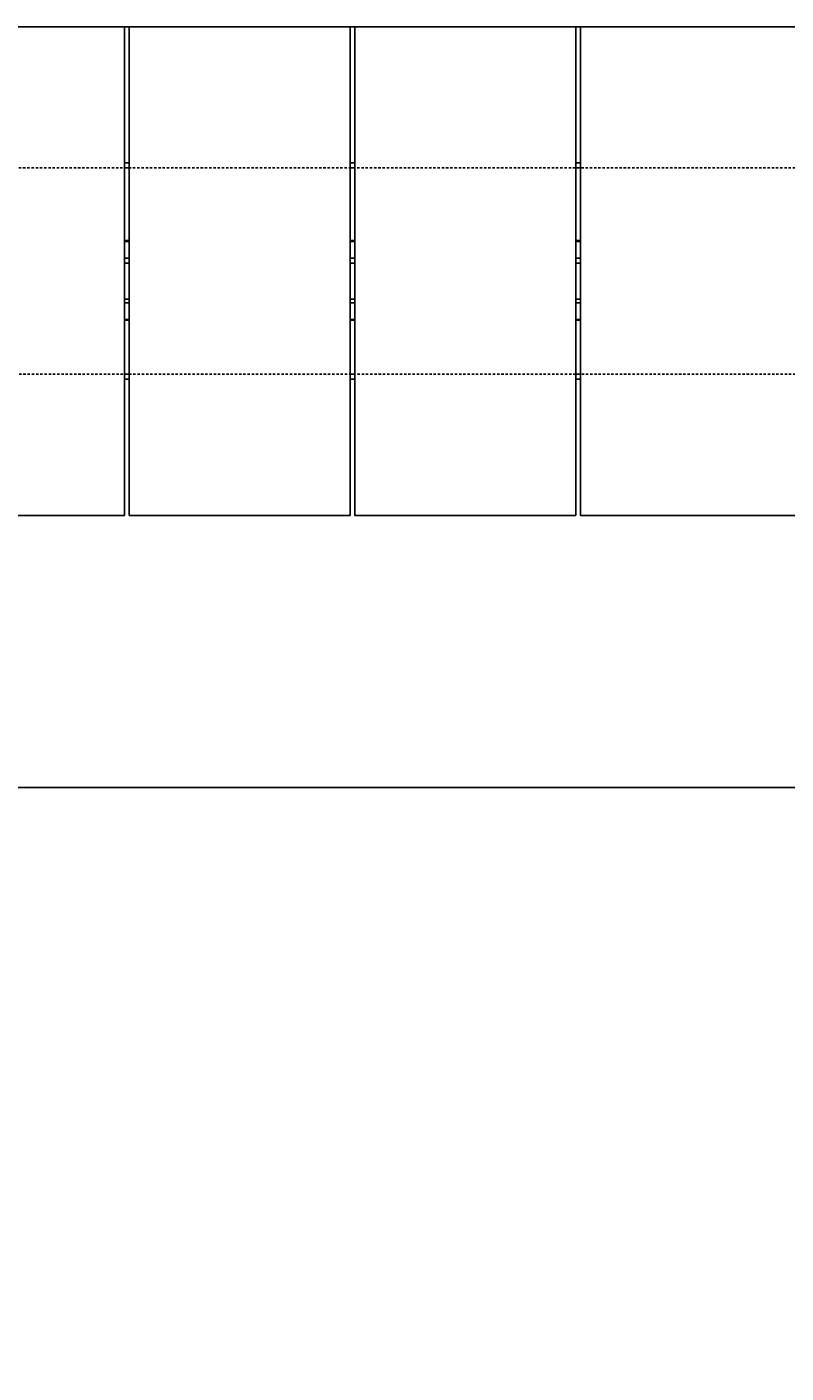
# Model space of a CAD drawing. Header units: inches. Extents: x -169 to 2787, y 589 to 946.
# Tile 24 of 45: x 1911 to 1951, y 736 to 808. Entities that reach past the tile are written whole.
import ezdxf

# ---------------------------------------------------------------- set-up
doc = ezdxf.new("R2010")
doc.units = ezdxf.units.IN
doc.header["$MEASUREMENT"] = 0
doc.linetypes.add('HIDDEN2', pattern=[0.1875, 0.125, -0.0625])
for name, color, linetype in [('A-FLOR', 173, 'Continuous'), ('A-FLOR-HDLN', 10, 'HIDDEN2'), ('S-ANNO-DIMS', 1, 'Continuous'), ('S-DOOR-TRNCH', 2, 'Continuous')]:
    doc.layers.add(name, color=color, linetype=linetype)
doc.styles.add('Annotative', font='romans.shx', dxfattribs={"width": 0.8, "height": 0.125})
doc.dimstyles.new('Annotative', dxfattribs={"dimscale": 0, "dimtxt": 0.125, "dimasz": 0.125, "dimexe": 0.18, "dimexo": 0.0625, "dimgap": 0.09, "dimtad": 1, "dimdec": 3, "dimzin": 3, "dimdsep": 46, "dimlunit": 4, "dimtxsty": 'Annotative', "dimcen": 0.09, "dimclrt": 2, "dimazin": 2, "dimtfac": 1, "dimtdec": 3, "dimtmove": 0, "dimatfit": 0, "dimfxl": 1, "dimtfill": 1, "dimfrac": 2, "dimtolj": 1, "dimtzin": 0, "dimarcsym": 0})

# ---------------------------------------------------------------- blocks, each defined once
blk = doc.blocks.new('TRENCH COVER PLATES_A1_MIDDLE')
at = {"lineweight": -3}
for p, q in [((434.245, 5.751), (434.495, 5.751)), ((446.245, 5.751), (446.495, 5.751)), ((458.245, 5.751), (458.495, 5.751)), ((434.495, 5.5), (434.245, 5.5)), ((446.495, 5.5), (446.245, 5.5)), ((458.495, 5.5), (458.245, 5.5)), ((434.495, 2.625), (434.245, 2.625)), ((434.245, 2.578), (434.495, 2.578)), ((446.495, 2.625), (446.245, 2.625)), ((446.245, 2.578), (446.495, 2.578)), ((458.495, 2.625), (458.245, 2.625)), ((458.245, 2.578), (458.495, 2.578)), ((434.495, 1.688), (434.245, 1.688)), ((434.245, 1.495), (434.495, 1.495)), ((446.495, 1.688), (446.245, 1.688)), ((446.245, 1.495), (446.495, 1.495)), ((458.495, 1.688), (458.245, 1.688)), ((458.245, 1.495), (458.495, 1.495)), ((434.245, -0.409), (434.495, -0.409)), ((434.245, -0.687), (434.495, -0.687)), ((446.245, -0.409), (446.495, -0.409)), ((446.245, -0.687), (446.495, -0.687)), ((458.245, -0.409), (458.495, -0.409)), ((458.245, -0.687), (458.495, -0.687)), ((434.245, -1.578), (434.495, -1.578)), ((434.245, -1.625), (434.495, -1.625)), ((446.245, -1.578), (446.495, -1.578)), ((446.245, -1.625), (446.495, -1.625)), ((458.245, -1.578), (458.495, -1.578)), ((458.245, -1.625), (458.495, -1.625)), ((434.495, -5.5), (434.245, -5.5)), ((446.495, -5.5), (446.245, -5.5)), ((458.495, -5.5), (458.245, -5.5)), ((434.495, -5.75), (434.245, -5.75)), ((446.495, -5.75), (446.245, -5.75)), ((458.495, -5.75), (458.245, -5.75))]:
    blk.add_line(p, q, dxfattribs=at)
for points in [[(470.245, -12.993), (458.495, -12.993), (458.245, -12.993), (446.495, -12.993), (446.245, -12.993), (434.495, -12.993), (434.245, -12.993), (422.495, -12.993), (422.245, -12.993), (410.495, -12.993), (410.25, -12.993)], [(434.245, -12.993), (434.245, 13.007), (422.495, 13.007), (422.495, -12.993)], [(446.245, -12.993), (446.245, 13.007), (434.495, 13.007), (434.495, -12.993)], [(458.245, -12.993), (458.245, 13.007), (446.495, 13.007), (446.495, -12.993)], [(470.245, -12.993), (470.245, 13.007), (458.495, 13.007), (458.495, -12.993)]]:
    blk.add_lwpolyline(points, dxfattribs=at)
blk = doc.blocks.new('*D39')
at = {"layer": 'Defpoints', "color": 0, "transparency": 16777216}
for p in [(1652.533, 781.699), (1964.537, 781.699), (1964.537, 701.545)]:
    blk.add_point(p, dxfattribs=at)
at = {"layer": 'S-ANNO-DIMS', "color": 0, "lineweight": -2, "transparency": 16777216}
for p, q in [((1652.533, 778.699), (1652.533, 692.905)), ((1964.537, 778.699), (1964.537, 692.905)), ((1658.533, 701.545), (1958.537, 701.545))]:
    blk.add_line(p, q, dxfattribs=at)
at = {"layer": 'S-ANNO-DIMS', "color": 0, "transparency": 16777216}
for points in [[(1658.533, 702.545), (1658.533, 700.545), (1652.533, 701.545)], [(1958.537, 702.545), (1958.537, 700.545), (1964.537, 701.545)]]:
    blk.add_solid(points, dxfattribs=at)
at = {"layer": 'S-ANNO-DIMS', "color": 2, "lineweight": -3, "transparency": 16777216, "insert": (1808.535, 709.436), "char_height": 6, "width": 221.19377, "attachment_point": 5, "style": 'Annotative'}
blk.add_mtext('\\A1;26 TRENCH COVER PLATES @ 12" OC = 26\'-0"', dxfattribs=at)
blk = doc.blocks.new('*D40')
at = {"layer": 'Defpoints', "color": 0, "transparency": 16777216}
for p in [(1964.537, 781.699), (1978.516, 781.699), (1978.516, 718.309)]:
    blk.add_point(p, dxfattribs=at)
at = {"layer": 'S-ANNO-DIMS', "color": 0, "lineweight": -2, "transparency": 16777216}
for p, q in [((1958.537, 718.309), (1925.155, 718.309)), ((1978.516, 718.309), (1964.537, 718.309)), ((1984.516, 718.309), (1990.516, 718.309))]:
    blk.add_line(p, q, dxfattribs=at)
at = {"layer": 'S-ANNO-DIMS', "color": 0, "transparency": 16777216}
for points in [[(1958.537, 719.309), (1958.537, 717.309), (1964.537, 718.309)], [(1984.516, 719.309), (1984.516, 717.309), (1978.516, 718.309)]]:
    blk.add_solid(points, dxfattribs=at)
at = {"layer": 'S-ANNO-DIMS', "color": 2, "lineweight": -3, "transparency": 16777216, "insert": (1938.846, 726.2), "char_height": 6, "width": 24.65573, "attachment_point": 5, "style": 'Annotative'}
blk.add_mtext('\\A1;1\'-2"', dxfattribs=at)

msp = doc.modelspace()

# ---------------------------------------------------------------- linework, layer by layer
at = {"layer": 'A-FLOR', "lineweight": -3}
msp.add_lwpolyline([(1385.5328, 737.2059), (1652.5328, 737.2059), (1652.5328, 767.2059), (2410.5328, 767.2059), (2410.5328, 797.2059), (2782.9941, 797.2059)], dxfattribs=at)
at = {"layer": 'A-FLOR-HDLN', "lineweight": -3}
for p, q in [((2374.515, 800.2059), (1628.5328, 800.2059)), ((1628.5328, 789.2059), (2374.515, 789.2059))]:
    msp.add_line(p, q, dxfattribs=at)

# ---------------------------------------------------------------- block references
at = {"layer": 'S-DOOR-TRNCH', "lineweight": -3, "rotation": 180}
msp.add_blockref('TRENCH COVER PLATES_A1_MIDDLE', (2374.7828, 794.7059), dxfattribs=at)

# ---------------------------------------------------------------- dimensions: what is measured, and where the dimension line sits
at = {"layer": 'S-ANNO-DIMS', "lineweight": -3}
dim = msp.add_linear_dim(base=(1964.5375, 701.5448), p1=(1652.5328, 781.6991), p2=(1964.5375, 781.6991), text='26 TRENCH COVER PLATES @ 12" OC = <>', dimstyle='Annotative', override={"dimpost": '\\X', "dimse1": 0, "dimse2": 0, "dimtfill": 0}, dxfattribs=at)
dim.commit()
dim.dimension.update_dxf_attribs({"geometry": '*D39', "text_midpoint": (1808.5351, 709.4362)})
dim = msp.add_linear_dim(base=(1978.5164, 718.3088), p1=(1964.5375, 781.6991), p2=(1978.5164, 781.6991), dimstyle='Annotative', override={"dimpost": '\\X', "dimse1": 1, "dimse2": 1, "dimtfill": 0}, dxfattribs=at)
dim.commit()
dim.dimension.update_dxf_attribs({"geometry": '*D40', "text_midpoint": (1938.846, 718.3088), "dimtype": 160})

doc.saveas('drawing.dxf')
